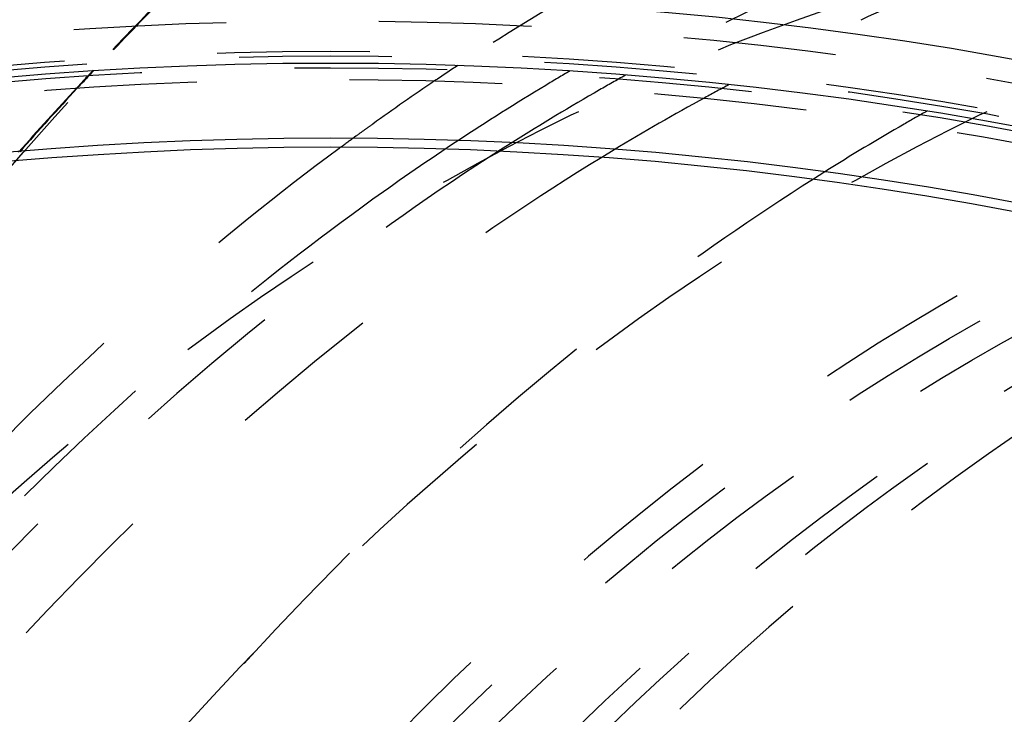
# Model space of a CAD drawing. Header units: millimetres. Extents: x 201 to 797, y 302 to 698.
# Tile 8 of 16: x 391 to 433, y 630 to 660. Entities that reach past the tile are written whole.
import ezdxf

# ---------------------------------------------------------------- set-up
doc = ezdxf.new("R2010")
doc.units = ezdxf.units.MM
doc.header["$LTSCALE"] = 65.185185
doc.linetypes.add('HIDDEN', pattern=[0.2, 0.1, -0.1])
for name, color, linetype in [('FASEN', 7, 'CONTINUOUS'), ('KOERPER', 7, 'CONTINUOUS'), ('KONST.EL_MIT_GEO', 7, 'CONTINUOUS')]:
    doc.layers.add(name, color=color, linetype=linetype)

msp = doc.modelspace()

# ---------------------------------------------------------------- linework, layer by layer
at = {"layer": 'FASEN', "color": 8, "linetype": 'HIDDEN'}
msp.add_circle((404.313, 500), 157.5, dxfattribs=at)
at = {"layer": 'FASEN', "color": 7, "linetype": 'Continuous'}
msp.add_circle((404.313, 500), 154.613, dxfattribs=at)
at = {"layer": 'KOERPER', "color": 8, "linetype": 'HIDDEN'}
msp.add_circle((404.313, 500), 165, dxfattribs=at)
msp.add_open_spline([(452.641, 665), (444.98, 665), (429.302, 662.777), (407.054, 653.049), (386.735, 637.444), (362.513, 608.922), (341.503, 562.453), (335.968, 521.255), (335.968, 500)], degree=3, knots=[0, 0, 0, 0, 0.103456, 0.210669, 0.324498, 0.446432, 0.712952, 1, 1, 1, 1], dxfattribs=at)
at = {"layer": 'KONST.EL_MIT_GEO', "color": 8, "linetype": 'HIDDEN'}
msp.add_line((405.389, 655.07), (405.263, 654.979), dxfattribs=at)
at = {"layer": 'KONST.EL_MIT_GEO', "color": 7, "linetype": 'Continuous'}
for radius in [198, 187.939, 184, 161, 158.2, 155]:
    msp.add_circle((404.313, 500), radius, dxfattribs=at)
at = {"layer": 'KONST.EL_MIT_GEO', "color": 8, "linetype": 'HIDDEN'}
for radius in [197.707, 174.464, 170.929, 169.5, 168, 165, 160, 158.7, 158.5, 158, 157.5]:
    msp.add_circle((404.313, 500), radius, dxfattribs=at)
at = {"layer": 'KONST.EL_MIT_GEO', "color": 7, "linetype": 'Continuous'}
for radius, start, end in [(192.401, 107.83019, 72.16981), (191.898, 107.83761, 72.16239), (190.914, 107.84144, 72.15856)]:
    msp.add_arc((404.313, 500), radius, start, end, dxfattribs=at)
at = {"layer": 'KONST.EL_MIT_GEO', "color": 8, "linetype": 'HIDDEN'}
for centre, radius, start, end in [((506.396, 552.863), 153.703, 134.01253, 136.89462), ((506.536, 552.519), 154.011, 133.95576, 136.83932), ((465.199, 571.839), 99.834, 113.21163, 120.49539), ((464.717, 572.183), 97.956, 112.57316, 119.21658), ((469.182, 568.148), 107.81, 119.03527, 123.45537), ((477.457, 571.446), 97.198, 112.69737, 119.38256), ((471.456, 564.599), 112.026, 123.42498, 124.03556), ((509.674, 549.752), 158.222, 136.88317, 137.25824), ((509.25, 549.952), 157.747, 136.83353, 137.20577), ((467.925, 566.93), 105.448, 120.41816, 121.07471), ((467.061, 567.758), 102.962, 119.15337, 119.86048), ((511.528, 548.048), 160.741, 137.26073, 138.57964), ((510.944, 548.391), 160.05, 137.20804, 138.51884), ((472.54, 563.004), 113.954, 124.03848, 125.65785), ((469.004, 565.161), 107.519, 121.08048, 123.44142), ((468.502, 568.453), 100.573, 117.97112, 118.64506), ((468.071, 566.019), 104.973, 119.86595, 122.22716), ((469.49, 566.667), 102.615, 118.65133, 121.14755), ((479.836, 566.983), 102.254, 119.31706, 119.94324), ((473.463, 561.707), 115.546, 125.6546, 125.85236), ((480.771, 565.376), 104.113, 119.94801, 122.12373), ((474.095, 560.838), 116.62, 126.17272, 126.5325), ((473.693, 561.387), 115.94, 125.85239, 126.09609), ((471.028, 562.099), 111.19, 123.44213, 125.71456)]:
    msp.add_arc(centre, radius, start, end, dxfattribs=at)
for points, knots in [([(478.853, 302), (469.66, 302), (450.845, 304.668), (424.148, 316.341), (399.765, 335.069), (370.703, 369.281), (350.855, 413.217), (340.615, 461.478), (337.952, 500), (340.615, 538.522), (350.855, 586.783), (370.703, 630.719), (399.765, 664.931), (424.148, 683.659), (450.845, 695.332), (469.66, 698), (478.853, 698)], [0, 0, 0, 0, 0.051692, 0.105258, 0.162132, 0.223055, 0.356218, 0.427422, 0.5, 0.572578, 0.643782, 0.776945, 0.837868, 0.894742, 0.948308, 1, 1, 1, 1]), ([(470.074, 665), (462.414, 665), (446.735, 662.777), (424.487, 653.049), (404.169, 637.444), (379.946, 608.922), (358.936, 562.453), (353.402, 521.255), (353.402, 500)], [0, 0, 0, 0, 0.103456, 0.210669, 0.324498, 0.446432, 0.712952, 1, 1, 1, 1]), ([(432.979, 662.514), (431.991, 662.147), (428.023, 660.599), (424.161, 658.78), (421.33, 657.277)], [0, 0, 0, 0, 0.247566, 1, 1, 1, 1]), ([(586.747, 500), (586.747, 520.611), (582.599, 551.348), (568.612, 588.75), (554.636, 613.131), (537.515, 633.279), (517.819, 648.411), (496.231, 657.844), (473.61, 661.058), (450.989, 657.844), (429.401, 648.411), (409.704, 633.279), (392.583, 613.131), (378.608, 588.75), (364.621, 551.348), (360.473, 520.611), (360.473, 500)], [0, 0, 0, 0, 0.143395, 0.211975, 0.276986, 0.337897, 0.394761, 0.448319, 0.5, 0.551681, 0.605239, 0.662103, 0.723014, 0.788025, 0.856605, 1, 1, 1, 1]), ([(473.61, 341.5), (466.251, 341.5), (451.19, 343.635), (429.819, 352.981), (410.301, 367.971), (387.033, 395.366), (366.85, 440.033), (358.777, 500), (366.85, 559.967), (387.033, 604.634), (410.301, 632.029), (429.819, 647.019), (451.19, 656.365), (466.251, 658.5), (473.61, 658.5)], [0, 0, 0, 0, 0.051729, 0.105334, 0.162249, 0.223216, 0.356476, 0.5, 0.643524, 0.776784, 0.837751, 0.894666, 0.948271, 1, 1, 1, 1]), ([(474.317, 342.5), (467.004, 342.5), (452.038, 344.622), (430.802, 353.908), (411.407, 368.804), (388.286, 396.027), (368.23, 440.412), (360.209, 500), (368.23, 559.588), (388.286, 603.973), (411.407, 631.196), (430.802, 646.092), (452.038, 655.378), (467.004, 657.5), (474.317, 657.5)], [0, 0, 0, 0, 0.05173, 0.105334, 0.162249, 0.223216, 0.356476, 0.5, 0.643524, 0.776784, 0.837751, 0.894666, 0.94827, 1, 1, 1, 1]), ([(477.896, 342.5), (470.584, 342.5), (455.618, 344.622), (434.382, 353.908), (414.987, 368.804), (391.865, 396.026), (371.81, 440.412), (363.788, 500), (371.81, 559.588), (391.865, 603.974), (414.987, 631.196), (434.382, 646.092), (455.618, 655.378), (470.584, 657.5), (477.896, 657.5)], [0, 0, 0, 0, 0.05173, 0.105334, 0.162249, 0.223216, 0.356476, 0.5, 0.643524, 0.776784, 0.837751, 0.894666, 0.94827, 1, 1, 1, 1]), ([(465.346, 343.736), (458.601, 344.937), (445.057, 349.197), (426.345, 360.44), (409.455, 376.185), (389.561, 403.112), (372.429, 444.864), (365.56, 500), (372.429, 555.136), (389.561, 596.888), (409.455, 623.815), (426.345, 639.56), (445.057, 650.803), (458.601, 655.063), (465.346, 656.264)], [0, 0, 0, 0, 0.05184, 0.106176, 0.163918, 0.225424, 0.358371, 0.5, 0.641629, 0.774576, 0.836082, 0.893824, 0.94816, 1, 1, 1, 1]), ([(404.673, 654.545), (402.07, 652.616), (391.605, 644.17), (382.526, 634.062), (376.479, 625.85)], [0, 0, 0, 0, 0.241108, 1, 1, 1, 1]), ([(412.091, 654.82), (409.267, 653.04), (397.875, 645.091), (387.968, 635.099), (381.395, 626.862)], [0, 0, 0, 0, 0.240565, 1, 1, 1, 1]), ([(416.414, 654.488), (413.605, 652.791), (402.267, 645.189), (392.364, 635.536), (385.775, 627.549)], [0, 0, 0, 0, 0.240662, 1, 1, 1, 1]), ([(425.409, 653.549), (422.842, 651.938), (412.493, 644.802), (403.366, 635.955), (397.227, 628.667)], [0, 0, 0, 0, 0.241343, 1, 1, 1, 1]), ([(406.121, 652.378), (403.694, 650.634), (393.935, 643.017), (385.369, 633.917), (379.607, 626.512)], [0, 0, 0, 0, 0.24159, 1, 1, 1, 1]), ([(445.703, 649.383), (443.107, 648.118), (432.608, 642.377), (423.202, 634.721), (416.847, 628.255)], [0, 0, 0, 0, 0.241544, 1, 1, 1, 1])]:
    msp.add_open_spline(points, degree=3, knots=knots, dxfattribs=at)

doc.saveas('drawing.dxf')
